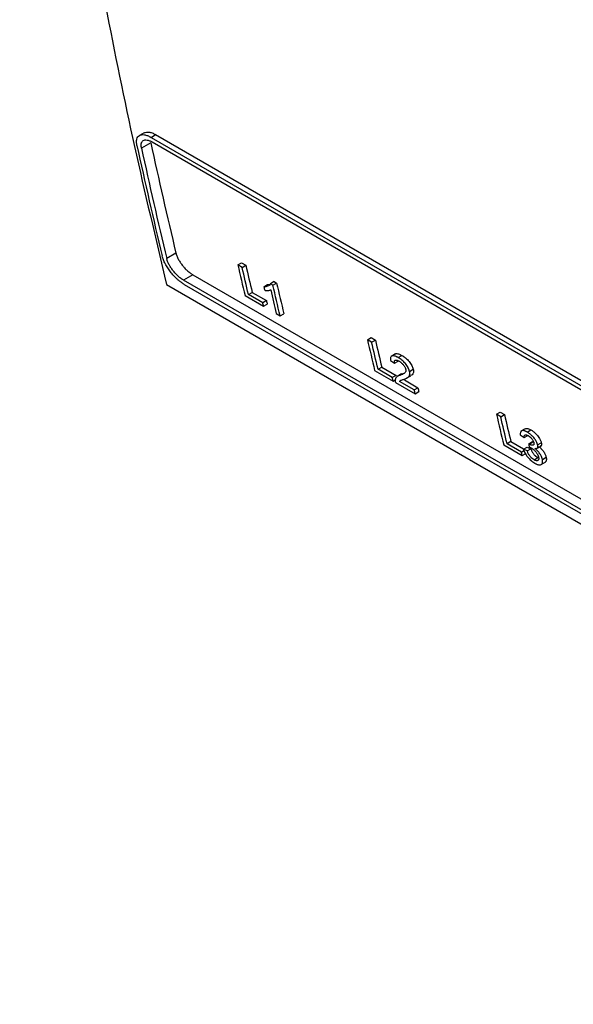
# Model space of a CAD drawing. Header units: millimetres. Extents: x -0.44 to 1.31, y -0.87 to 1.29.
# Tile 141 of 182: x 0.82 to 0.91, y 0.61 to 0.76. Entities that reach past the tile are written whole.
import ezdxf

# ---------------------------------------------------------------- set-up
doc = ezdxf.new("R2010")
doc.units = ezdxf.units.MM

msp = doc.modelspace()

# ---------------------------------------------------------------- linework, layer by layer
at = {"color": 7, "linetype": 'Continuous', "lineweight": 25}
for p, q in [((0.84053, 0.74725), (0.8398, 0.74684)), ((0.84162, 0.74653), (0.84234, 0.74695)), ((0.84234, 0.74695), (1.02919, 0.63909)), ((0.84157, 0.74569), (0.84012, 0.74485)), ((0.84162, 0.74653), (1.02846, 0.63867)), ((0.84178, 0.74581), (1.02862, 0.63794)), ((0.84553, 0.72838), (0.84408, 0.72754)), ((0.85522, 0.72653), (0.8558, 0.72687)), ((0.8558, 0.72687), (0.85647, 0.72649)), ((0.85589, 0.72615), (0.85522, 0.72653)), ((0.85589, 0.72615), (0.85647, 0.72649)), ((0.84817, 0.725), (0.84671, 0.72416)), ((1.03356, 0.6163), (0.84671, 0.72416)), ((0.84817, 0.725), (1.03501, 0.61714)), ((0.86091, 0.72392), (0.86033, 0.72358)), ((0.86072, 0.72336), (0.86033, 0.72358)), ((0.86072, 0.72336), (0.8613, 0.72369)), ((0.86091, 0.72392), (0.8613, 0.72369)), ((0.84407, 0.72345), (1.0394, 0.61069)), ((1.03373, 0.61558), (0.84689, 0.72344)), ((0.85688, 0.72191), (0.85747, 0.72224)), ((0.85747, 0.72224), (0.8597, 0.72095)), ((0.85931, 0.72313), (0.85989, 0.72347)), ((0.85989, 0.72347), (0.86026, 0.72351)), ((0.85635, 0.72174), (0.85925, 0.72007)), ((0.85912, 0.72062), (0.85688, 0.72191)), ((0.8597, 0.72095), (0.85912, 0.72062)), ((0.85925, 0.72007), (0.85984, 0.7204)), ((0.86125, 0.71891), (0.86185, 0.71856)), ((0.86185, 0.71856), (0.86244, 0.7189)), ((0.87553, 0.71481), (0.87611, 0.71515)), ((0.87619, 0.71443), (0.87553, 0.71481)), ((0.87611, 0.71515), (0.87677, 0.71476)), ((0.87619, 0.71443), (0.87677, 0.71476)), ((0.87917, 0.71154), (0.87979, 0.71113)), ((0.87992, 0.71259), (0.87924, 0.7122)), ((0.87979, 0.71113), (0.88037, 0.71146)), ((0.88036, 0.71202), (0.88094, 0.71235)), ((0.87666, 0.71002), (0.87956, 0.70834)), ((0.87719, 0.71019), (0.87777, 0.71052)), ((0.87943, 0.7089), (0.87719, 0.71019)), ((0.87777, 0.71052), (0.88001, 0.70923)), ((0.88212, 0.70986), (0.88271, 0.71019)), ((0.88001, 0.70923), (0.87943, 0.7089)), ((0.87956, 0.70834), (0.87987, 0.70852)), ((0.87992, 0.70813), (0.88301, 0.70635)), ((0.88087, 0.70946), (0.88018, 0.70906)), ((0.88286, 0.70697), (0.88055, 0.7083)), ((0.88065, 0.70926), (0.88123, 0.7096)), ((0.88088, 0.70944), (0.88123, 0.7096)), ((0.88132, 0.70852), (0.88344, 0.7073)), ((0.88173, 0.70884), (0.88231, 0.70917)), ((0.88286, 0.70697), (0.88344, 0.7073)), ((0.88301, 0.70635), (0.88359, 0.70669)), ((0.89575, 0.70314), (0.89633, 0.70347)), ((0.89633, 0.70347), (0.897, 0.70309)), ((0.89641, 0.70275), (0.89575, 0.70314)), ((0.89641, 0.70275), (0.897, 0.70309)), ((0.90027, 0.70087), (0.89959, 0.70047)), ((0.90057, 0.70035), (0.90116, 0.70069)), ((0.898, 0.69885), (0.89741, 0.69851)), ((0.898, 0.69885), (0.89999, 0.6977)), ((0.89948, 0.69992), (0.9001, 0.69951)), ((0.9001, 0.69951), (0.90068, 0.69984)), ((0.9008, 0.69852), (0.90138, 0.69885)), ((0.89688, 0.69834), (0.89978, 0.69667)), ((0.89965, 0.69722), (0.89741, 0.69851)), ((0.89965, 0.69722), (0.90006, 0.69745)), ((0.89996, 0.69768), (0.90054, 0.69801)), ((0.90055, 0.69739), (0.89996, 0.69768)), ((0.90054, 0.69801), (0.90113, 0.69773)), ((0.90055, 0.69739), (0.90113, 0.69773)), ((0.90089, 0.69846), (0.90147, 0.6988)), ((0.90147, 0.6988), (0.90165, 0.69871)), ((0.90211, 0.69784), (0.90277, 0.69822)), ((0.9022, 0.69836), (0.90278, 0.69869)), ((0.89978, 0.69667), (0.90036, 0.697)), ((0.90164, 0.69602), (0.90222, 0.69636)), ((0.90295, 0.69608), (0.90353, 0.69642)), ((0.90276, 0.69528), (0.90346, 0.69568))]:
    msp.add_line(p, q, dxfattribs=at)
for centre, radius, start, end in [((1.66401, 0.92426), 0.8438, 192.24744, 193.45345), ((1.66432, 0.92461), 0.84198, 192.26902, 193.47749), ((1.66472, 0.92385), 0.8438, 192.24744, 193.45345)]:
    msp.add_arc(centre, radius, start, end, dxfattribs=at)
for points, knots in [([(0.82104, 0.86431), (0.82107, 0.86396), (0.82178, 0.85495), (0.82368, 0.83762), (0.82677, 0.81307), (0.83039, 0.7896), (0.83441, 0.76713), (0.83892, 0.74503), (0.84236, 0.73065), (0.84407, 0.72345)], [0, 0, 0, 0, 0.0070626, 0.1812182, 0.3553738, 0.5163481, 0.6773225, 0.8386612, 1, 1, 1, 1]), ([(0.83942, 0.74526), (0.83941, 0.74531), (0.83939, 0.7454), (0.83937, 0.74553), (0.83936, 0.74565), (0.83935, 0.74576), (0.83935, 0.74586), (0.83935, 0.74595), (0.83936, 0.74604), (0.83937, 0.74611), (0.83938, 0.74618), (0.83942, 0.74636), (0.83953, 0.74661), (0.83978, 0.74685), (0.84013, 0.74697), (0.84049, 0.74696), (0.84082, 0.74689), (0.84107, 0.7468), (0.84134, 0.74669), (0.84153, 0.74658), (0.84162, 0.74653)], [0, 0, 0, 0, 0.031921, 0.062308, 0.091162, 0.118482, 0.144268, 0.16852, 0.191239, 0.212424, 0.232076, 0.250194, 0.381153, 0.499818, 0.627484, 0.749316, 0.812687, 0.875572, 0.938, 1, 1, 1, 1]), ([(0.84053, 0.74725), (0.84076, 0.74732), (0.84112, 0.74743), (0.84179, 0.74724), (0.84216, 0.74705), (0.84234, 0.74695)], [0, 0, 0, 0, 0.493881, 0.746053, 1, 1, 1, 1]), ([(0.84012, 0.74485), (0.84012, 0.74489), (0.8401, 0.74497), (0.84008, 0.74509), (0.84007, 0.7452), (0.84007, 0.7453), (0.84008, 0.7454), (0.84009, 0.7455), (0.84012, 0.74566), (0.8402, 0.74586), (0.84039, 0.74604), (0.84066, 0.74613), (0.84093, 0.74613), (0.84117, 0.74607), (0.84136, 0.74601), (0.84157, 0.74592), (0.84171, 0.74584), (0.84178, 0.74581)], [0, 0, 0, 0, 0.036047, 0.071815, 0.107411, 0.14294, 0.178509, 0.214226, 0.250195, 0.375219, 0.499839, 0.624226, 0.749331, 0.811636, 0.874223, 0.937219, 1, 1, 1, 1]), ([(0.84553, 0.72838), (0.84554, 0.72834), (0.84556, 0.72826), (0.8456, 0.72813), (0.84564, 0.728), (0.84569, 0.72788), (0.84575, 0.72774), (0.84581, 0.72761), (0.8459, 0.72744), (0.84601, 0.72723), (0.84616, 0.72699), (0.84632, 0.72675), (0.84656, 0.72644), (0.84688, 0.72605), (0.84723, 0.72571), (0.84752, 0.72546), (0.84774, 0.72529), (0.84796, 0.72513), (0.8481, 0.72504), (0.84817, 0.725)], [0, 0, 0, 0, 0.036037, 0.071798, 0.107387, 0.142909, 0.178469, 0.214173, 0.250124, 0.312409, 0.374687, 0.437354, 0.499976, 0.624311, 0.749404, 0.811704, 0.874262, 0.937242, 1, 1, 1, 1]), ([(0.84689, 0.72344), (0.84684, 0.72347), (0.84675, 0.72353), (0.84661, 0.72362), (0.84646, 0.72372), (0.84632, 0.72382), (0.84617, 0.72393), (0.84603, 0.72405), (0.84588, 0.72417), (0.8456, 0.72442), (0.84518, 0.72484), (0.84467, 0.72544), (0.84421, 0.72608), (0.8439, 0.72662), (0.84368, 0.72705), (0.84356, 0.72734), (0.84345, 0.72764), (0.8434, 0.72783), (0.84337, 0.72794)], [0, 0, 0, 0, 0.030848, 0.061811, 0.092891, 0.124094, 0.155424, 0.186886, 0.218484, 0.250221, 0.371798, 0.499809, 0.617873, 0.74933, 0.808339, 0.8746, 0.925122, 1, 1, 1, 1]), ([(0.84671, 0.72416), (0.84667, 0.72419), (0.84659, 0.72423), (0.84647, 0.72431), (0.84635, 0.7244), (0.84622, 0.72449), (0.8461, 0.72459), (0.84598, 0.72469), (0.84575, 0.72489), (0.84543, 0.72521), (0.84511, 0.72559), (0.84487, 0.72591), (0.84471, 0.72615), (0.84456, 0.72639), (0.84443, 0.72663), (0.84431, 0.72687), (0.84421, 0.7271), (0.84413, 0.72732), (0.84409, 0.72747), (0.84408, 0.72754)], [0, 0, 0, 0, 0.035959, 0.071639, 0.107162, 0.142651, 0.17823, 0.214024, 0.250151, 0.374517, 0.499676, 0.561763, 0.624533, 0.687019, 0.749389, 0.812207, 0.874535, 0.936944, 1, 1, 1, 1]), ([(0.86033, 0.72358), (0.86032, 0.72354), (0.86029, 0.72347), (0.8602, 0.72336), (0.86002, 0.72322), (0.85978, 0.72315), (0.85952, 0.72312), (0.85938, 0.72313), (0.85931, 0.72313)], [0, 0, 0, 0, 0.106223, 0.196037, 0.394784, 0.698366, 0.849879, 1, 1, 1, 1]), ([(0.85944, 0.72257), (0.85949, 0.72256), (0.85958, 0.72254), (0.85975, 0.72253), (0.85995, 0.72254), (0.86014, 0.72256), (0.86028, 0.7226), (0.86034, 0.72263), (0.86037, 0.72265)], [0, 0, 0, 0, 0.125055, 0.250112, 0.500204, 0.750206, 0.874967, 1, 1, 1, 1]), ([(0.88036, 0.71202), (0.88031, 0.71205), (0.88022, 0.7121), (0.88008, 0.71217), (0.87995, 0.71222), (0.87977, 0.71229), (0.87957, 0.71232), (0.87938, 0.71229), (0.87924, 0.71219), (0.87917, 0.71205), (0.87915, 0.71191), (0.87914, 0.7118), (0.87915, 0.71168), (0.87916, 0.71159), (0.87917, 0.71154)], [0, 0, 0, 0, 0.069638, 0.124641, 0.188308, 0.249001, 0.376222, 0.499248, 0.622695, 0.749008, 0.810728, 0.873979, 0.928272, 1, 1, 1, 1]), ([(0.87979, 0.71113), (0.87978, 0.71118), (0.87975, 0.7113), (0.87976, 0.71144), (0.8798, 0.71155), (0.87988, 0.71162), (0.87999, 0.71165), (0.88013, 0.71163), (0.8803, 0.71157), (0.88042, 0.71151), (0.88048, 0.71147)], [0, 0, 0, 0, 0.124412, 0.248946, 0.374402, 0.498455, 0.621371, 0.748789, 0.862976, 1, 1, 1, 1]), ([(0.87992, 0.71259), (0.87994, 0.7126), (0.88, 0.71265), (0.88016, 0.71266), (0.88047, 0.7126), (0.88076, 0.71245), (0.88094, 0.71235)], [0, 0, 0, 0, 0.073736, 0.301698, 0.538764, 1, 1, 1, 1]), ([(0.88212, 0.70986), (0.88211, 0.70989), (0.88209, 0.70997), (0.88206, 0.71008), (0.88202, 0.7102), (0.88196, 0.71032), (0.88187, 0.71051), (0.88171, 0.71077), (0.88148, 0.71108), (0.88121, 0.71137), (0.88094, 0.71162), (0.88065, 0.71184), (0.88046, 0.71196), (0.88036, 0.71202)], [0, 0, 0, 0, 0.051653, 0.099361, 0.143326, 0.197667, 0.248586, 0.37228, 0.498869, 0.622504, 0.749009, 0.865689, 1, 1, 1, 1]), ([(0.88048, 0.71147), (0.88052, 0.71145), (0.88059, 0.7114), (0.88071, 0.71132), (0.88083, 0.71123), (0.88097, 0.71109), (0.88113, 0.71092), (0.88127, 0.71074), (0.88138, 0.71056), (0.88145, 0.71042), (0.88149, 0.7103), (0.88151, 0.71024), (0.88152, 0.7102)], [0, 0, 0, 0, 0.090907, 0.1734275, 0.2482683, 0.3732973, 0.4980956, 0.627237, 0.748891, 0.8488297, 0.918749, 1, 1, 1, 1]), ([(0.88094, 0.71235), (0.88099, 0.71233), (0.88107, 0.71228), (0.88119, 0.7122), (0.8813, 0.71212), (0.88141, 0.71204), (0.88157, 0.71191), (0.88179, 0.71171), (0.88206, 0.71141), (0.88229, 0.7111), (0.88248, 0.71079), (0.88262, 0.71048), (0.88268, 0.71029), (0.88271, 0.71019)], [0, 0, 0, 0, 0.05589, 0.108805, 0.158883, 0.206289, 0.251216, 0.377387, 0.501402, 0.627567, 0.751729, 0.868182, 1, 1, 1, 1]), ([(0.88152, 0.7102), (0.88153, 0.71017), (0.88154, 0.71011), (0.88154, 0.71003), (0.88154, 0.70995), (0.88153, 0.70986), (0.88149, 0.70975), (0.8814, 0.70964), (0.88124, 0.70951), (0.88098, 0.70938), (0.88077, 0.7093), (0.88065, 0.70926)], [0, 0, 0, 0, 0.042932, 0.084313, 0.124475, 0.184774, 0.249528, 0.360933, 0.498994, 0.71994, 1, 1, 1, 1]), ([(0.88128, 0.70865), (0.8814, 0.70869), (0.88164, 0.70878), (0.88192, 0.70894), (0.88208, 0.70914), (0.88214, 0.7093), (0.88216, 0.70944), (0.88217, 0.70956), (0.88215, 0.7097), (0.88213, 0.7098), (0.88212, 0.70986)], [0, 0, 0, 0, 0.249924, 0.499919, 0.632762, 0.750067, 0.811505, 0.874442, 0.931317, 1, 1, 1, 1]), ([(0.88271, 0.71019), (0.88273, 0.71), (0.88277, 0.70963), (0.88258, 0.70933), (0.88238, 0.70924), (0.88229, 0.7092)], [0, 0, 0, 0, 0.366478, 0.734483, 1, 1, 1, 1]), ([(0.88065, 0.70926), (0.88059, 0.70924), (0.88049, 0.70921), (0.88036, 0.70916), (0.88024, 0.7091), (0.88011, 0.70901), (0.87999, 0.70888), (0.87991, 0.7087), (0.87989, 0.70857), (0.87988, 0.70852)], [0, 0, 0, 0, 0.143479, 0.274452, 0.393132, 0.49981, 0.700851, 0.89377, 1, 1, 1, 1]), ([(0.87988, 0.70852), (0.87988, 0.70849), (0.87988, 0.70844), (0.87988, 0.70834), (0.8799, 0.70824), (0.87991, 0.70817), (0.87992, 0.70813)], [0, 0, 0, 0, 0.249699, 0.499425, 0.749658, 1, 1, 1, 1]), ([(0.88055, 0.7083), (0.88058, 0.70833), (0.88062, 0.70837), (0.88069, 0.70843), (0.88078, 0.70847), (0.88091, 0.70852), (0.88107, 0.70858), (0.88121, 0.70862), (0.88128, 0.70865)], [0, 0, 0, 0, 0.138728, 0.249446, 0.354465, 0.49953, 0.734853, 1, 1, 1, 1]), ([(0.90057, 0.70035), (0.90052, 0.70038), (0.90043, 0.70043), (0.9003, 0.70049), (0.90019, 0.70053), (0.90005, 0.70057), (0.89988, 0.70059), (0.89972, 0.70056), (0.89959, 0.70046), (0.89951, 0.70032), (0.89948, 0.70014), (0.89948, 0.69999), (0.89948, 0.69992)], [0, 0, 0, 0, 0.076859, 0.142946, 0.196771, 0.249244, 0.374428, 0.499059, 0.621375, 0.74902, 0.874159, 1, 1, 1, 1]), ([(0.90028, 0.70085), (0.90029, 0.70086), (0.90033, 0.70092), (0.90047, 0.70092), (0.90074, 0.7009), (0.90099, 0.70077), (0.90116, 0.70069)], [0, 0, 0, 0, 0.0580142, 0.293035, 0.5306035, 1, 1, 1, 1]), ([(0.90116, 0.70069), (0.90121, 0.70065), (0.90131, 0.70059), (0.90146, 0.70049), (0.9016, 0.70038), (0.90185, 0.70017), (0.90214, 0.69987), (0.90242, 0.69949), (0.9026, 0.69919), (0.90272, 0.69892), (0.90276, 0.69877), (0.90278, 0.69869)], [0, 0, 0, 0, 0.080767, 0.143459, 0.2152244, 0.288841, 0.5010381, 0.6412329, 0.7872062, 0.8893928, 1, 1, 1, 1]), ([(0.9001, 0.69951), (0.9001, 0.69955), (0.9001, 0.69961), (0.9001, 0.69969), (0.90012, 0.69976), (0.90015, 0.69984), (0.90022, 0.6999), (0.90031, 0.69993), (0.90044, 0.69991), (0.90057, 0.69987), (0.90067, 0.69981), (0.90072, 0.69979)], [0, 0, 0, 0, 0.124881, 0.185028, 0.249505, 0.377918, 0.499356, 0.623195, 0.749108, 0.873864, 1, 1, 1, 1]), ([(0.9022, 0.69836), (0.90219, 0.69841), (0.90216, 0.69851), (0.9021, 0.69866), (0.90203, 0.69882), (0.90192, 0.69902), (0.90178, 0.69924), (0.90154, 0.69955), (0.90129, 0.69981), (0.90104, 0.70002), (0.90089, 0.70014), (0.90074, 0.70025), (0.90063, 0.70032), (0.90057, 0.70035)], [0, 0, 0, 0, 0.0786715, 0.1416704, 0.2126816, 0.2864444, 0.3938324, 0.4991, 0.6964281, 0.773567, 0.8493892, 0.9155439, 1, 1, 1, 1]), ([(0.90072, 0.69979), (0.90075, 0.69977), (0.90081, 0.69973), (0.90089, 0.69968), (0.90097, 0.69961), (0.90106, 0.69954), (0.90117, 0.69943), (0.90129, 0.6993), (0.9014, 0.69915), (0.90149, 0.69899), (0.90156, 0.69883), (0.90159, 0.69874), (0.9016, 0.69869)], [0, 0, 0, 0, 0.0771652, 0.14994, 0.2189169, 0.2847907, 0.3912121, 0.4992176, 0.6262479, 0.7497255, 0.8669643, 1, 1, 1, 1]), ([(0.90138, 0.69885), (0.9014, 0.69884), (0.90143, 0.69882), (0.90146, 0.69881), (0.90147, 0.6988)], [0, 0, 0, 0, 0.511067, 1, 1, 1, 1]), ([(0.89996, 0.69768), (0.89997, 0.69763), (0.9, 0.69755), (0.90005, 0.69742), (0.9001, 0.6973), (0.90016, 0.69719), (0.90025, 0.69701), (0.90041, 0.69676), (0.90064, 0.69644), (0.9009, 0.69615), (0.90117, 0.69588), (0.90146, 0.69566), (0.90165, 0.69554), (0.90175, 0.69548)], [0, 0, 0, 0, 0.055903, 0.108593, 0.15822, 0.204969, 0.249055, 0.373866, 0.499125, 0.62462, 0.749053, 0.86666, 1, 1, 1, 1]), ([(0.90164, 0.69602), (0.9016, 0.69604), (0.90154, 0.69608), (0.90144, 0.69615), (0.90134, 0.69623), (0.90122, 0.69633), (0.90109, 0.69646), (0.90096, 0.69662), (0.90083, 0.69681), (0.90073, 0.697), (0.90063, 0.6972), (0.90058, 0.69732), (0.90055, 0.69739)], [0, 0, 0, 0, 0.077971, 0.142756, 0.215883, 0.286396, 0.393005, 0.500508, 0.615009, 0.750057, 0.859974, 1, 1, 1, 1]), ([(0.90089, 0.69846), (0.90088, 0.69847), (0.90085, 0.69849), (0.90082, 0.69851), (0.9008, 0.69852)], [0, 0, 0, 0, 0.488933, 1, 1, 1, 1]), ([(0.90087, 0.698), (0.9009, 0.69799), (0.90096, 0.69797), (0.90105, 0.69793), (0.90115, 0.69789), (0.90121, 0.69786), (0.90125, 0.69784)], [0, 0, 0, 0, 0.27365, 0.500463, 0.748334, 1, 1, 1, 1]), ([(0.9016, 0.69869), (0.90161, 0.69866), (0.90162, 0.6986), (0.90163, 0.69853), (0.90163, 0.69846), (0.90161, 0.69839), (0.90157, 0.69832), (0.90147, 0.69828), (0.90134, 0.69828), (0.9012, 0.69832), (0.90105, 0.69837), (0.90094, 0.69843), (0.90089, 0.69846)], [0, 0, 0, 0, 0.069395, 0.133594, 0.19318, 0.248878, 0.372809, 0.498625, 0.622893, 0.748887, 0.874522, 1, 1, 1, 1]), ([(0.90113, 0.69773), (0.90116, 0.69766), (0.90121, 0.69753), (0.90131, 0.69734), (0.90141, 0.69715), (0.90154, 0.69696), (0.90166, 0.69681), (0.90178, 0.69669), (0.90188, 0.69659), (0.90198, 0.69652), (0.90209, 0.69643), (0.90218, 0.69638), (0.90222, 0.69636)], [0, 0, 0, 0, 0.1396977, 0.249943, 0.3843515, 0.499494, 0.5995248, 0.6991762, 0.7577982, 0.8199139, 0.9030915, 1, 1, 1, 1]), ([(0.90125, 0.69784), (0.90128, 0.69782), (0.90134, 0.69778), (0.90143, 0.69772), (0.90151, 0.69766), (0.90164, 0.69756), (0.90178, 0.69741), (0.90195, 0.69722), (0.90209, 0.69702), (0.90219, 0.69685), (0.90225, 0.69672), (0.90229, 0.69662), (0.90232, 0.69653), (0.90233, 0.69647), (0.90234, 0.69644)], [0, 0, 0, 0, 0.069632, 0.124708, 0.186832, 0.249742, 0.373982, 0.499695, 0.625466, 0.749325, 0.811479, 0.874683, 0.929541, 1, 1, 1, 1]), ([(0.90178, 0.69778), (0.90182, 0.69777), (0.9019, 0.69777), (0.90204, 0.69778), (0.90218, 0.69787), (0.90223, 0.69804), (0.90223, 0.69821), (0.90221, 0.69831), (0.9022, 0.69836)], [0, 0, 0, 0, 0.125037, 0.248963, 0.498828, 0.74913, 0.873931, 1, 1, 1, 1]), ([(0.90295, 0.69608), (0.90294, 0.69612), (0.90292, 0.69619), (0.90288, 0.6963), (0.90285, 0.6964), (0.90279, 0.69655), (0.9027, 0.69673), (0.90255, 0.69697), (0.90238, 0.69719), (0.9022, 0.69741), (0.90199, 0.6976), (0.90186, 0.69772), (0.90178, 0.69778)], [0, 0, 0, 0, 0.0686914, 0.132855, 0.1926908, 0.2484452, 0.3746132, 0.4985359, 0.6254237, 0.7484849, 0.866558, 1, 1, 1, 1]), ([(0.90236, 0.69811), (0.9024, 0.69808), (0.90248, 0.69802), (0.90258, 0.69793), (0.90268, 0.69784), (0.90281, 0.69771), (0.90296, 0.69753), (0.90313, 0.6973), (0.90328, 0.69707), (0.90339, 0.69685), (0.90347, 0.69663), (0.90351, 0.69649), (0.90353, 0.69642)], [0, 0, 0, 0, 0.068646, 0.133226, 0.194097, 0.251686, 0.374188, 0.501613, 0.624931, 0.751682, 0.866798, 1, 1, 1, 1]), ([(0.90278, 0.69869), (0.90279, 0.69864), (0.90281, 0.69854), (0.90281, 0.69841), (0.90279, 0.6983), (0.90275, 0.69822), (0.90268, 0.69815), (0.90262, 0.69813), (0.90259, 0.69812)], [0, 0, 0, 0, 0.167543, 0.3334, 0.499997, 0.666992, 0.830082, 1, 1, 1, 1]), ([(0.90234, 0.69644), (0.90235, 0.69641), (0.90236, 0.69634), (0.90237, 0.69625), (0.90237, 0.69618), (0.90237, 0.69608), (0.90233, 0.69598), (0.90226, 0.6959), (0.90215, 0.69586), (0.90201, 0.69586), (0.90183, 0.69592), (0.9017, 0.69598), (0.90164, 0.69602)], [0, 0, 0, 0, 0.068098, 0.132295, 0.192962, 0.250543, 0.373478, 0.5, 0.619903, 0.739422, 0.864407, 1, 1, 1, 1]), ([(0.90175, 0.69548), (0.9018, 0.69545), (0.9019, 0.69539), (0.90205, 0.69532), (0.90219, 0.69527), (0.90236, 0.69522), (0.90257, 0.6952), (0.90276, 0.69526), (0.9029, 0.69537), (0.90297, 0.69552), (0.90299, 0.69567), (0.90299, 0.69579), (0.90298, 0.69593), (0.90296, 0.69603), (0.90295, 0.69608)], [0, 0, 0, 0, 0.069627, 0.124784, 0.187382, 0.249803, 0.374356, 0.499906, 0.627832, 0.749665, 0.811823, 0.874474, 0.930797, 1, 1, 1, 1]), ([(0.90353, 0.69642), (0.90354, 0.69637), (0.90356, 0.69627), (0.90358, 0.69613), (0.90357, 0.69601), (0.90355, 0.69586), (0.90349, 0.69571), (0.90338, 0.69564), (0.90333, 0.6956)], [0, 0, 0, 0, 0.137999, 0.251002, 0.375479, 0.500574, 0.743472, 1, 1, 1, 1])]:
    msp.add_open_spline(points, degree=3, knots=knots, dxfattribs=at)
for points in [[(0.85522, 0.72653), (0.85559, 0.72493), (0.85597, 0.72333), (0.85635, 0.72174)], [(0.85688, 0.72191), (0.85655, 0.72332), (0.85622, 0.72473), (0.85589, 0.72615)], [(0.85647, 0.72649), (0.8568, 0.72507), (0.85713, 0.72366), (0.85747, 0.72224)], [(0.8613, 0.72369), (0.86168, 0.72209), (0.86205, 0.72049), (0.86244, 0.7189)], [(0.85931, 0.72313), (0.85935, 0.72295), (0.8594, 0.72276), (0.85944, 0.72257)], [(0.86037, 0.72265), (0.86066, 0.7214), (0.86095, 0.72016), (0.86125, 0.71891)], [(0.86185, 0.71856), (0.86147, 0.72016), (0.8611, 0.72176), (0.86072, 0.72336)], [(0.85925, 0.72007), (0.85921, 0.72025), (0.85917, 0.72043), (0.85912, 0.72062)], [(0.8597, 0.72095), (0.85975, 0.72077), (0.85979, 0.72059), (0.85984, 0.7204)], [(0.87553, 0.71481), (0.8759, 0.71321), (0.87628, 0.71161), (0.87666, 0.71002)], [(0.87719, 0.71019), (0.87685, 0.7116), (0.87652, 0.71301), (0.87619, 0.71443)], [(0.87677, 0.71476), (0.8771, 0.71335), (0.87744, 0.71193), (0.87777, 0.71052)], [(0.87956, 0.70834), (0.87952, 0.70853), (0.87947, 0.70871), (0.87943, 0.7089)], [(0.88301, 0.70635), (0.88296, 0.70656), (0.88291, 0.70676), (0.88286, 0.70697)], [(0.88344, 0.7073), (0.88349, 0.7071), (0.88354, 0.70689), (0.88359, 0.70669)], [(0.89575, 0.70314), (0.89612, 0.70154), (0.8965, 0.69994), (0.89688, 0.69834)], [(0.89741, 0.69851), (0.89708, 0.69992), (0.89674, 0.70134), (0.89641, 0.70275)], [(0.897, 0.70309), (0.89733, 0.70167), (0.89766, 0.70026), (0.898, 0.69885)], [(0.9008, 0.69852), (0.90082, 0.69835), (0.90085, 0.69817), (0.90087, 0.698)], [(0.89978, 0.69667), (0.89974, 0.69685), (0.89969, 0.69704), (0.89965, 0.69722)]]:
    msp.add_open_spline(points, degree=3, dxfattribs=at)

doc.saveas('drawing.dxf')
